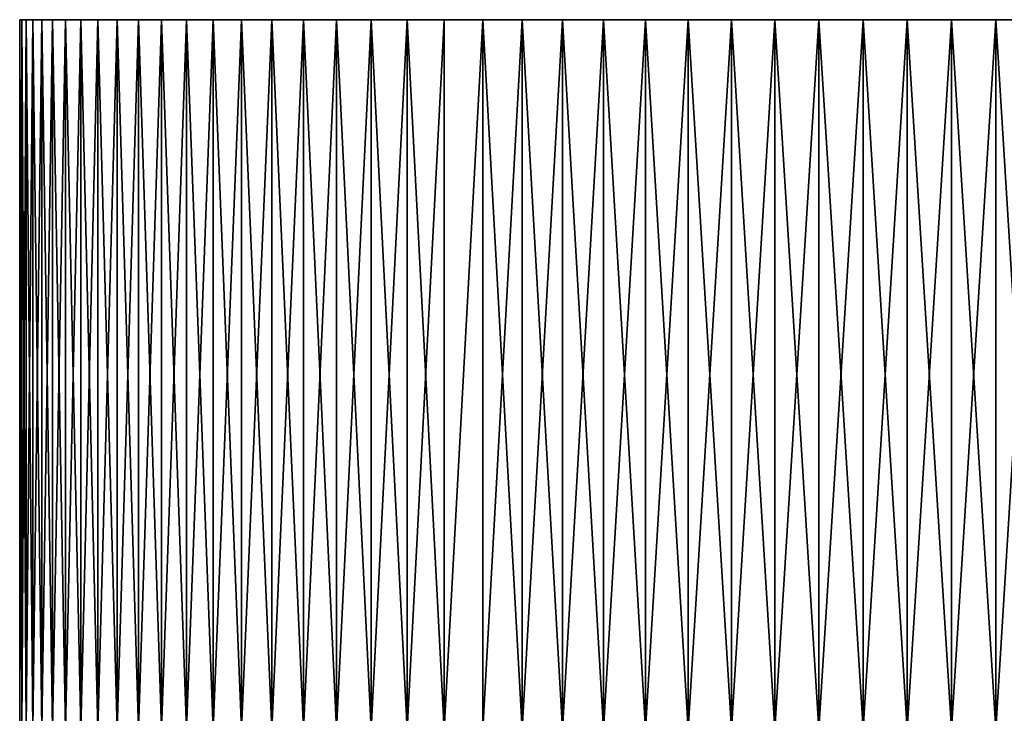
# Model space of a CAD drawing. Header units: millimetres. Extents: x 0 to 3270, y -325 to 325.
# Tile 123 of 256: x 1535 to 1540.55, y 36.09 to 40. Entities that reach past the tile are written whole.
import ezdxf

# ---------------------------------------------------------------- set-up
doc = ezdxf.new("R2010")
doc.units = ezdxf.units.MM
doc.layers.add('M6_A1_1540_793', color=7, linetype='Continuous')
doc.layers.add('M6_A1_1540_823', color=7, linetype='Continuous')

# ---------------------------------------------------------------- blocks, each defined once
blk = doc.blocks.new('M6_A1_1540_793')
at = {"layer": 'M6_A1_1540_793'}
for points in [[(1535.0016, 40, 792.8753), (1535.014, 36, 792.6263), (1535.0016, 36, 792.8753)], [(1535.0016, 40, 792.8753), (1535.014, 40, 792.6263), (1535.014, 36, 792.6263)], [(1535.0016, 40, 793.1247), (1535.0016, 36, 792.8753), (1535.0016, 36, 793.1247)], [(1535.0016, 40, 793.1247), (1535.0016, 40, 792.8753), (1535.0016, 36, 792.8753)], [(1535.014, 40, 793.3737), (1535.0016, 36, 793.1247), (1535.014, 36, 793.3737)], [(1535.014, 40, 793.3737), (1535.0016, 40, 793.1247), (1535.0016, 36, 793.1247)], [(1535.0016, 40, 792.8753), (1535.5506, 40, 790.7189), (1535.3456, 40, 791.1733)], [(1535.0016, 40, 792.8753), (1535.2604, 40, 791.4076), (1535.1254, 40, 791.8874)], [(1535.0016, 40, 792.8753), (1535.1254, 40, 791.8874), (1535.0388, 40, 792.3783)], [(1535.0016, 40, 792.8753), (1535.3456, 40, 791.1733), (1535.2604, 40, 791.4076)], [(1535.0016, 40, 792.8753), (1535.0388, 40, 792.3783), (1535.014, 40, 792.6263)], [(1535.0016, 40, 793.1247), (1535.7999, 40, 790.2873), (1535.5506, 40, 790.7189)], [(1535.0016, 40, 793.1247), (1535.5506, 40, 790.7189), (1535.0016, 40, 792.8753)], [(1535.014, 40, 793.3737), (1535.7999, 40, 790.2873), (1535.0016, 40, 793.1247)], [(1535.014, 40, 792.6263), (1535.0388, 36, 792.3783), (1535.014, 36, 792.6263)], [(1535.014, 40, 792.6263), (1535.0388, 40, 792.3783), (1535.0388, 36, 792.3783)], [(1535.0388, 40, 793.6217), (1535.014, 36, 793.3737), (1535.0388, 36, 793.6217)], [(1535.0388, 40, 793.6217), (1535.014, 40, 793.3737), (1535.014, 36, 793.3737)], [(1535.076, 40, 793.8682), (1535.7999, 40, 790.2873), (1535.014, 40, 793.3737)], [(1535.076, 40, 793.8682), (1535.014, 40, 793.3737), (1535.0388, 40, 793.6217)], [(1535.0388, 40, 792.3783), (1535.076, 36, 792.1318), (1535.0388, 36, 792.3783)], [(1535.0388, 40, 792.3783), (1535.076, 40, 792.1318), (1535.076, 36, 792.1318)], [(1535.076, 40, 793.8682), (1535.0388, 36, 793.6217), (1535.076, 36, 793.8682)], [(1535.076, 40, 793.8682), (1535.0388, 40, 793.6217), (1535.0388, 36, 793.6217)], [(1535.0388, 40, 792.3783), (1535.1254, 40, 791.8874), (1535.076, 40, 792.1318)], [(1535.076, 40, 792.1318), (1535.1254, 40, 791.8874), (1535.1254, 36, 791.8874)], [(1535.076, 40, 792.1318), (1535.1254, 36, 791.8874), (1535.076, 36, 792.1318)], [(1535.1254, 40, 794.1126), (1535.076, 36, 793.8682), (1535.1254, 36, 794.1126)], [(1535.1254, 40, 794.1126), (1535.076, 40, 793.8682), (1535.076, 36, 793.8682)], [(1535.1869, 40, 794.3542), (1535.076, 40, 793.8682), (1535.1254, 40, 794.1126)], [(1535.2604, 40, 794.5924), (1535.076, 40, 793.8682), (1535.1869, 40, 794.3542)], [(1535.3456, 40, 794.8267), (1535.076, 40, 793.8682), (1535.2604, 40, 794.5924)], [(1535.5506, 40, 795.2811), (1535.076, 40, 793.8682), (1535.3456, 40, 794.8267)], [(1535.9403, 40, 795.9187), (1535.076, 40, 793.8682), (1535.5506, 40, 795.2811)], [(1535.9403, 40, 795.9187), (1535.7999, 40, 790.2873), (1535.076, 40, 793.8682)], [(1535.1254, 40, 791.8874), (1535.1869, 40, 791.6458), (1535.1869, 36, 791.6458)], [(1535.1254, 40, 791.8874), (1535.1869, 36, 791.6458), (1535.1254, 36, 791.8874)], [(1535.1869, 40, 794.3542), (1535.1254, 36, 794.1126), (1535.1869, 36, 794.3542)], [(1535.1869, 40, 794.3542), (1535.1254, 40, 794.1126), (1535.1254, 36, 794.1126)], [(1535.1254, 40, 791.8874), (1535.2604, 40, 791.4076), (1535.1869, 40, 791.6458)], [(1535.1869, 40, 791.6458), (1535.2604, 40, 791.4076), (1535.2604, 36, 791.4076)], [(1535.1869, 40, 791.6458), (1535.2604, 36, 791.4076), (1535.1869, 36, 791.6458)], [(1535.2604, 40, 794.5924), (1535.1869, 36, 794.3542), (1535.2604, 36, 794.5924)], [(1535.2604, 40, 794.5924), (1535.1869, 40, 794.3542), (1535.1869, 36, 794.3542)], [(1535.2604, 40, 791.4076), (1535.3456, 40, 791.1733), (1535.3456, 36, 791.1733)], [(1535.2604, 40, 791.4076), (1535.3456, 36, 791.1733), (1535.2604, 36, 791.4076)], [(1535.3456, 40, 794.8267), (1535.2604, 36, 794.5924), (1535.3456, 36, 794.8267)], [(1535.3456, 40, 794.8267), (1535.2604, 40, 794.5924), (1535.2604, 36, 794.5924)], [(1535.3456, 40, 791.1733), (1535.4425, 36, 790.9436), (1535.3456, 36, 791.1733)], [(1535.3456, 40, 791.1733), (1535.4425, 40, 790.9436), (1535.4425, 36, 790.9436)], [(1535.4425, 40, 795.0564), (1535.3456, 36, 794.8267), (1535.4425, 36, 795.0564)], [(1535.4425, 40, 795.0564), (1535.3456, 40, 794.8267), (1535.3456, 36, 794.8267)], [(1535.3456, 40, 791.1733), (1535.5506, 40, 790.7189), (1535.4425, 40, 790.9436)], [(1535.5506, 40, 795.2811), (1535.3456, 40, 794.8267), (1535.4425, 40, 795.0564)], [(1535.4425, 40, 790.9436), (1535.5506, 36, 790.7189), (1535.4425, 36, 790.9436)], [(1535.4425, 40, 790.9436), (1535.5506, 40, 790.7189), (1535.5506, 36, 790.7189)], [(1535.5506, 40, 795.2811), (1535.4425, 36, 795.0564), (1535.5506, 36, 795.2811)], [(1535.5506, 40, 795.2811), (1535.4425, 40, 795.0564), (1535.4425, 36, 795.0564)], [(1535.5506, 40, 790.7189), (1535.6699, 36, 790.5), (1535.5506, 36, 790.7189)], [(1535.5506, 40, 790.7189), (1535.6699, 40, 790.5), (1535.6699, 36, 790.5)], [(1535.6699, 40, 795.5), (1535.5506, 36, 795.2811), (1535.6699, 36, 795.5)], [(1535.6699, 40, 795.5), (1535.5506, 40, 795.2811), (1535.5506, 36, 795.2811)], [(1535.5506, 40, 790.7189), (1535.7999, 40, 790.2873), (1535.6699, 40, 790.5)], [(1535.9403, 40, 795.9187), (1535.5506, 40, 795.2811), (1535.6699, 40, 795.5)], [(1535.6699, 40, 790.5), (1535.7999, 36, 790.2873), (1535.6699, 36, 790.5)], [(1535.6699, 40, 790.5), (1535.7999, 40, 790.2873), (1535.7999, 36, 790.2873)], [(1535.7999, 40, 795.7127), (1535.6699, 36, 795.5), (1535.7999, 36, 795.7127)], [(1535.7999, 40, 795.7127), (1535.6699, 40, 795.5), (1535.6699, 36, 795.5)], [(1535.9403, 40, 795.9187), (1535.6699, 40, 795.5), (1535.7999, 40, 795.7127)], [(1535.7999, 40, 790.2873), (1535.9403, 36, 790.0813), (1535.7999, 36, 790.2873)], [(1535.7999, 40, 790.2873), (1535.9403, 40, 790.0813), (1535.9403, 36, 790.0813)], [(1535.9403, 40, 795.9187), (1535.7999, 36, 795.7127), (1535.9403, 36, 795.9187)], [(1535.9403, 40, 795.9187), (1535.7999, 40, 795.7127), (1535.7999, 36, 795.7127)], [(1535.7999, 40, 790.2873), (1536.0908, 40, 789.8826), (1535.9403, 40, 790.0813)], [(1535.9403, 40, 795.9187), (1536.0908, 40, 789.8826), (1535.7999, 40, 790.2873)], [(1535.9403, 40, 790.0813), (1536.0908, 36, 789.8826), (1535.9403, 36, 790.0813)], [(1535.9403, 40, 790.0813), (1536.0908, 40, 789.8826), (1536.0908, 36, 789.8826)], [(1536.0908, 40, 796.1174), (1535.9403, 36, 795.9187), (1536.0908, 36, 796.1174)], [(1536.0908, 40, 796.1174), (1535.9403, 40, 795.9187), (1535.9403, 36, 795.9187)], [(1536.4207, 40, 796.4912), (1535.9403, 40, 795.9187), (1536.0908, 40, 796.1174)], [(1536.5991, 40, 796.6653), (1535.9403, 40, 795.9187), (1536.4207, 40, 796.4912)], [(1536.5991, 40, 796.6653), (1536.0908, 40, 789.8826), (1535.9403, 40, 795.9187)], [(1536.0908, 40, 789.8826), (1536.2511, 36, 789.6916), (1536.0908, 36, 789.8826)], [(1536.0908, 40, 789.8826), (1536.2511, 40, 789.6916), (1536.2511, 36, 789.6916)], [(1536.2511, 40, 796.3084), (1536.0908, 36, 796.1174), (1536.2511, 36, 796.3084)], [(1536.2511, 40, 796.3084), (1536.0908, 40, 796.1174), (1536.0908, 36, 796.1174)], [(1536.0908, 40, 789.8826), (1536.4207, 40, 789.5088), (1536.2511, 40, 789.6916)], [(1536.4207, 40, 796.4912), (1536.0908, 40, 796.1174), (1536.2511, 40, 796.3084)], [(1536.5991, 40, 796.6653), (1536.4207, 40, 789.5088), (1536.0908, 40, 789.8826)], [(1536.2511, 40, 789.6916), (1536.4207, 36, 789.5088), (1536.2511, 36, 789.6916)], [(1536.2511, 40, 789.6916), (1536.4207, 40, 789.5088), (1536.4207, 36, 789.5088)], [(1536.4207, 40, 796.4912), (1536.2511, 36, 796.3084), (1536.4207, 36, 796.4912)], [(1536.4207, 40, 796.4912), (1536.2511, 40, 796.3084), (1536.2511, 36, 796.3084)], [(1536.4207, 40, 789.5088), (1536.5991, 36, 789.3347), (1536.4207, 36, 789.5088)], [(1536.4207, 40, 789.5088), (1536.5991, 40, 789.3347), (1536.5991, 36, 789.3347)], [(1536.5991, 40, 796.6653), (1536.4207, 36, 796.4912), (1536.5991, 36, 796.6653)], [(1536.5991, 40, 796.6653), (1536.4207, 40, 796.4912), (1536.4207, 36, 796.4912)], [(1536.5991, 40, 796.6653), (1536.5991, 40, 789.3347), (1536.4207, 40, 789.5088)], [(1536.5991, 40, 789.3347), (1536.7861, 36, 789.1698), (1536.5991, 36, 789.3347)], [(1536.5991, 40, 789.3347), (1536.7861, 40, 789.1698), (1536.7861, 36, 789.1698)], [(1536.7861, 40, 796.8302), (1536.5991, 40, 796.6653), (1536.5991, 36, 796.6653)], [(1536.7861, 40, 796.8302), (1536.5991, 36, 796.6653), (1536.7861, 36, 796.8302)], [(1536.981, 40, 789.0143), (1536.7861, 40, 789.1698), (1536.5991, 40, 789.3347)], [(1536.5991, 40, 796.6653), (1536.981, 40, 789.0143), (1536.5991, 40, 789.3347)], [(1536.981, 40, 796.9857), (1536.5991, 40, 796.6653), (1536.7861, 40, 796.8302)], [(1537.3928, 40, 797.2665), (1536.5991, 40, 796.6653), (1536.981, 40, 796.9857)], [(1537.3928, 40, 797.2665), (1536.981, 40, 789.0143), (1536.5991, 40, 796.6653)], [(1536.7861, 40, 789.1698), (1536.981, 36, 789.0143), (1536.7861, 36, 789.1698)], [(1536.7861, 40, 789.1698), (1536.981, 40, 789.0143), (1536.981, 36, 789.0143)], [(1536.981, 40, 796.9857), (1536.7861, 40, 796.8302), (1536.7861, 36, 796.8302)], [(1536.981, 40, 796.9857), (1536.7861, 36, 796.8302), (1536.981, 36, 796.9857)], [(1536.981, 40, 789.0143), (1537.1834, 36, 788.8688), (1536.981, 36, 789.0143)], [(1536.981, 40, 789.0143), (1537.1834, 40, 788.8688), (1537.1834, 36, 788.8688)], [(1537.1834, 40, 797.1312), (1536.981, 40, 796.9857), (1536.981, 36, 796.9857)], [(1537.1834, 40, 797.1312), (1536.981, 36, 796.9857), (1537.1834, 36, 797.1312)], [(1537.3928, 40, 788.7335), (1537.1834, 40, 788.8688), (1536.981, 40, 789.0143)], [(1537.3928, 40, 797.2665), (1536.981, 40, 796.9857), (1537.1834, 40, 797.1312)], [(1537.3928, 40, 797.2665), (1537.3928, 40, 788.7335), (1536.981, 40, 789.0143)], [(1537.1834, 40, 788.8688), (1537.3928, 36, 788.7335), (1537.1834, 36, 788.8688)], [(1537.1834, 40, 788.8688), (1537.3928, 40, 788.7335), (1537.3928, 36, 788.7335)], [(1537.3928, 40, 797.2665), (1537.1834, 40, 797.1312), (1537.1834, 36, 797.1312)], [(1537.3928, 40, 797.2665), (1537.1834, 36, 797.1312), (1537.3928, 36, 797.2665)], [(1537.6087, 40, 788.6089), (1537.6087, 36, 788.6089), (1537.3928, 36, 788.7335)], [(1537.3928, 40, 788.7335), (1537.6087, 40, 788.6089), (1537.3928, 36, 788.7335)], [(1537.6087, 40, 797.3911), (1537.3928, 40, 797.2665), (1537.3928, 36, 797.2665)], [(1537.6087, 40, 797.3911), (1537.3928, 36, 797.2665), (1537.6087, 36, 797.3911)], [(1537.8306, 40, 788.4952), (1537.6087, 40, 788.6089), (1537.3928, 40, 788.7335)], [(1537.8306, 40, 797.5048), (1537.3928, 40, 797.2665), (1537.6087, 40, 797.3911)], [(1537.8306, 40, 797.5048), (1537.8306, 40, 788.4952), (1537.3928, 40, 788.7335)], [(1537.8306, 40, 797.5048), (1537.3928, 40, 788.7335), (1537.3928, 40, 797.2665)], [(1537.6087, 40, 788.6089), (1537.8306, 40, 788.4952), (1537.8306, 36, 788.4952)], [(1537.6087, 40, 788.6089), (1537.8306, 36, 788.4952), (1537.6087, 36, 788.6089)], [(1537.8306, 40, 797.5048), (1537.6087, 40, 797.3911), (1537.6087, 36, 797.3911)], [(1537.8306, 40, 797.5048), (1537.6087, 36, 797.3911), (1537.8306, 36, 797.5048)], [(1537.8306, 40, 788.4952), (1538.0578, 40, 788.3926), (1538.0578, 36, 788.3926)], [(1537.8306, 40, 788.4952), (1538.0578, 36, 788.3926), (1537.8306, 36, 788.4952)], [(1538.0578, 40, 797.6074), (1537.8306, 40, 797.5048), (1537.8306, 36, 797.5048)], [(1538.0578, 40, 797.6074), (1537.8306, 36, 797.5048), (1538.0578, 36, 797.6074)], [(1538.0578, 40, 797.6074), (1538.0578, 40, 788.3926), (1537.8306, 40, 788.4952)], [(1538.0578, 40, 797.6074), (1537.8306, 40, 788.4952), (1537.8306, 40, 797.5048)], [(1538.0578, 40, 788.3926), (1538.2899, 40, 788.3015), (1538.2899, 36, 788.3015)], [(1538.0578, 40, 788.3926), (1538.2899, 36, 788.3015), (1538.0578, 36, 788.3926)], [(1538.2899, 40, 797.6985), (1538.0578, 40, 797.6074), (1538.0578, 36, 797.6074)], [(1538.2899, 40, 797.6985), (1538.0578, 36, 797.6074), (1538.2899, 36, 797.6985)], [(1538.7662, 40, 797.8454), (1538.0578, 40, 797.6074), (1538.2899, 40, 797.6985)], [(1538.7662, 40, 797.8454), (1538.2899, 40, 788.3015), (1538.0578, 40, 788.3926)], [(1538.7662, 40, 797.8454), (1538.0578, 40, 788.3926), (1538.0578, 40, 797.6074)], [(1538.2899, 40, 788.3015), (1538.5262, 40, 788.2221), (1538.5262, 36, 788.2221)], [(1538.2899, 40, 788.3015), (1538.5262, 36, 788.2221), (1538.2899, 36, 788.3015)], [(1538.5262, 40, 797.7779), (1538.2899, 40, 797.6985), (1538.2899, 36, 797.6985)], [(1538.5262, 40, 797.7779), (1538.2899, 36, 797.6985), (1538.5262, 36, 797.7779)], [(1538.7662, 40, 788.1546), (1538.5262, 40, 788.2221), (1538.2899, 40, 788.3015)], [(1538.7662, 40, 797.8454), (1538.2899, 40, 797.6985), (1538.5262, 40, 797.7779)], [(1538.7662, 40, 797.8454), (1538.7662, 40, 788.1546), (1538.2899, 40, 788.3015)], [(1538.5262, 40, 788.2221), (1538.7662, 40, 788.1546), (1538.7662, 36, 788.1546)], [(1538.5262, 40, 788.2221), (1538.7662, 36, 788.1546), (1538.5262, 36, 788.2221)], [(1538.7662, 40, 797.8454), (1538.5262, 40, 797.7779), (1538.5262, 36, 797.7779)], [(1538.7662, 40, 797.8454), (1538.5262, 36, 797.7779), (1538.7662, 36, 797.8454)], [(1538.7662, 40, 788.1546), (1539.0093, 40, 788.0991), (1539.0093, 36, 788.0991)], [(1538.7662, 40, 788.1546), (1539.0093, 36, 788.0991), (1538.7662, 36, 788.1546)], [(1539.0093, 40, 797.9009), (1538.7662, 40, 797.8454), (1538.7662, 36, 797.8454)], [(1539.0093, 40, 797.9009), (1538.7662, 36, 797.8454), (1539.0093, 36, 797.9009)], [(1539.0093, 40, 797.9009), (1538.7662, 40, 788.1546), (1538.7662, 40, 797.8454)], [(1539.2548, 40, 797.9442), (1538.7662, 40, 788.1546), (1539.0093, 40, 797.9009)], [(1539.2548, 40, 797.9442), (1539.0093, 40, 788.0991), (1538.7662, 40, 788.1546)], [(1539.0093, 40, 788.0991), (1539.2548, 40, 788.0558), (1539.2548, 36, 788.0558)], [(1539.0093, 40, 788.0991), (1539.2548, 36, 788.0558), (1539.0093, 36, 788.0991)], [(1539.2548, 40, 797.9442), (1539.0093, 40, 797.9009), (1539.0093, 36, 797.9009)], [(1539.2548, 40, 797.9442), (1539.0093, 36, 797.9009), (1539.2548, 36, 797.9442)], [(1539.2548, 40, 797.9442), (1539.2548, 40, 788.0558), (1539.0093, 40, 788.0991)], [(1539.2548, 40, 788.0558), (1539.5022, 40, 788.0248), (1539.5022, 36, 788.0248)], [(1539.2548, 40, 788.0558), (1539.5022, 36, 788.0248), (1539.2548, 36, 788.0558)], [(1539.5022, 40, 797.9752), (1539.2548, 40, 797.9442), (1539.2548, 36, 797.9442)], [(1539.5022, 40, 797.9752), (1539.2548, 36, 797.9442), (1539.5022, 36, 797.9752)], [(1540.2492, 40, 788.0062), (1539.5022, 40, 788.0248), (1539.2548, 40, 788.0558)], [(1540, 40, 798), (1539.2548, 40, 797.9442), (1539.5022, 40, 797.9752)], [(1540.2492, 40, 797.9938), (1539.2548, 40, 788.0558), (1539.2548, 40, 797.9442)], [(1540.2492, 40, 797.9938), (1539.2548, 40, 797.9442), (1540, 40, 798)], [(1540.2492, 40, 797.9938), (1540.2492, 40, 788.0062), (1539.2548, 40, 788.0558)], [(1539.5022, 40, 788.0248), (1539.7508, 40, 788.0062), (1539.7508, 36, 788.0062)], [(1539.5022, 40, 788.0248), (1539.7508, 36, 788.0062), (1539.5022, 36, 788.0248)], [(1539.7508, 40, 797.9938), (1539.5022, 36, 797.9752), (1539.7508, 36, 797.9938)], [(1539.7508, 40, 797.9938), (1539.5022, 40, 797.9752), (1539.5022, 36, 797.9752)], [(1540.2492, 40, 788.0062), (1539.7508, 40, 788.0062), (1539.5022, 40, 788.0248)], [(1540, 40, 798), (1539.5022, 40, 797.9752), (1539.7508, 40, 797.9938)], [(1539.7508, 40, 788.0062), (1540, 40, 788), (1540, 36, 788)], [(1539.7508, 40, 788.0062), (1540, 36, 788), (1539.7508, 36, 788.0062)], [(1540, 40, 798), (1539.7508, 36, 797.9938), (1540, 36, 798)], [(1540, 40, 798), (1539.7508, 40, 797.9938), (1539.7508, 36, 797.9938)], [(1540.2492, 40, 788.0062), (1540, 40, 788), (1539.7508, 40, 788.0062)], [(1540.2492, 40, 797.9938), (1540, 40, 798), (1540, 36, 798)], [(1540.2492, 40, 797.9938), (1540, 36, 798), (1540.2492, 36, 797.9938)], [(1540, 40, 788), (1540.2492, 40, 788.0062), (1540.2492, 36, 788.0062)], [(1540, 40, 788), (1540.2492, 36, 788.0062), (1540, 36, 788)], [(1540.4978, 40, 797.9752), (1540.2492, 36, 797.9938), (1540.4978, 36, 797.9752)], [(1540.4978, 40, 797.9752), (1540.2492, 40, 797.9938), (1540.2492, 36, 797.9938)], [(1540.2492, 40, 788.0062), (1540.4978, 40, 788.0248), (1540.4978, 36, 788.0248)], [(1540.2492, 40, 788.0062), (1540.4978, 36, 788.0248), (1540.2492, 36, 788.0062)], [(1540.2492, 40, 797.9938), (1540.7452, 40, 788.0558), (1540.4978, 40, 788.0248)], [(1540.2492, 40, 797.9938), (1540.4978, 40, 788.0248), (1540.2492, 40, 788.0062)], [(1540.9907, 40, 797.9009), (1540.2492, 40, 797.9938), (1540.4978, 40, 797.9752)], [(1540.9907, 40, 797.9009), (1540.7452, 40, 788.0558), (1540.2492, 40, 797.9938)], [(1540.7452, 40, 797.9442), (1540.4978, 36, 797.9752), (1540.7452, 36, 797.9442)], [(1540.7452, 40, 797.9442), (1540.4978, 40, 797.9752), (1540.4978, 36, 797.9752)], [(1540.4978, 40, 788.0248), (1540.7452, 36, 788.0558), (1540.4978, 36, 788.0248)], [(1540.4978, 40, 788.0248), (1540.7452, 40, 788.0558), (1540.7452, 36, 788.0558)], [(1540.9907, 40, 797.9009), (1540.4978, 40, 797.9752), (1540.7452, 40, 797.9442)]]:
    blk.add_3dface(points, dxfattribs=at)
blk = doc.blocks.new('M6_A1_1540_823')
at = {"layer": 'M6_A1_1540_823'}
for points in [[(1535.0016, 40, 822.8753), (1535.014, 36, 822.6263), (1535.0016, 36, 822.8753)], [(1535.0016, 40, 822.8753), (1535.014, 40, 822.6263), (1535.014, 36, 822.6263)], [(1535.0016, 40, 823.1247), (1535.0016, 36, 822.8753), (1535.0016, 36, 823.1247)], [(1535.0016, 40, 823.1247), (1535.0016, 40, 822.8753), (1535.0016, 36, 822.8753)], [(1535.014, 40, 823.3737), (1535.0016, 36, 823.1247), (1535.014, 36, 823.3737)], [(1535.014, 40, 823.3737), (1535.0016, 40, 823.1247), (1535.0016, 36, 823.1247)], [(1535.0016, 40, 822.8753), (1535.5506, 40, 820.7189), (1535.3456, 40, 821.1733)], [(1535.0016, 40, 822.8753), (1535.2604, 40, 821.4076), (1535.1254, 40, 821.8874)], [(1535.0016, 40, 822.8753), (1535.1254, 40, 821.8874), (1535.0388, 40, 822.3783)], [(1535.0016, 40, 822.8753), (1535.3456, 40, 821.1733), (1535.2604, 40, 821.4076)], [(1535.0016, 40, 822.8753), (1535.0388, 40, 822.3783), (1535.014, 40, 822.6263)], [(1535.0016, 40, 823.1247), (1535.7999, 40, 820.2873), (1535.5506, 40, 820.7189)], [(1535.0016, 40, 823.1247), (1535.5506, 40, 820.7189), (1535.0016, 40, 822.8753)], [(1535.014, 40, 823.3737), (1535.7999, 40, 820.2873), (1535.0016, 40, 823.1247)], [(1535.014, 40, 822.6263), (1535.0388, 36, 822.3783), (1535.014, 36, 822.6263)], [(1535.014, 40, 822.6263), (1535.0388, 40, 822.3783), (1535.0388, 36, 822.3783)], [(1535.0388, 40, 823.6217), (1535.014, 36, 823.3737), (1535.0388, 36, 823.6217)], [(1535.0388, 40, 823.6217), (1535.014, 40, 823.3737), (1535.014, 36, 823.3737)], [(1535.076, 40, 823.8682), (1535.7999, 40, 820.2873), (1535.014, 40, 823.3737)], [(1535.076, 40, 823.8682), (1535.014, 40, 823.3737), (1535.0388, 40, 823.6217)], [(1535.0388, 40, 822.3783), (1535.076, 36, 822.1318), (1535.0388, 36, 822.3783)], [(1535.0388, 40, 822.3783), (1535.076, 40, 822.1318), (1535.076, 36, 822.1318)], [(1535.076, 40, 823.8682), (1535.0388, 36, 823.6217), (1535.076, 36, 823.8682)], [(1535.076, 40, 823.8682), (1535.0388, 40, 823.6217), (1535.0388, 36, 823.6217)], [(1535.0388, 40, 822.3783), (1535.1254, 40, 821.8874), (1535.076, 40, 822.1318)], [(1535.076, 40, 822.1318), (1535.1254, 40, 821.8874), (1535.1254, 36, 821.8874)], [(1535.076, 40, 822.1318), (1535.1254, 36, 821.8874), (1535.076, 36, 822.1318)], [(1535.1254, 40, 824.1126), (1535.076, 36, 823.8682), (1535.1254, 36, 824.1126)], [(1535.1254, 40, 824.1126), (1535.076, 40, 823.8682), (1535.076, 36, 823.8682)], [(1535.1869, 40, 824.3542), (1535.076, 40, 823.8682), (1535.1254, 40, 824.1126)], [(1535.2604, 40, 824.5924), (1535.076, 40, 823.8682), (1535.1869, 40, 824.3542)], [(1535.3456, 40, 824.8267), (1535.076, 40, 823.8682), (1535.2604, 40, 824.5924)], [(1535.5506, 40, 825.2811), (1535.076, 40, 823.8682), (1535.3456, 40, 824.8267)], [(1535.9403, 40, 825.9187), (1535.076, 40, 823.8682), (1535.5506, 40, 825.2811)], [(1535.9403, 40, 825.9187), (1535.7999, 40, 820.2873), (1535.076, 40, 823.8682)], [(1535.1254, 40, 821.8874), (1535.1869, 40, 821.6458), (1535.1869, 36, 821.6458)], [(1535.1254, 40, 821.8874), (1535.1869, 36, 821.6458), (1535.1254, 36, 821.8874)], [(1535.1869, 40, 824.3542), (1535.1254, 36, 824.1126), (1535.1869, 36, 824.3542)], [(1535.1869, 40, 824.3542), (1535.1254, 40, 824.1126), (1535.1254, 36, 824.1126)], [(1535.1254, 40, 821.8874), (1535.2604, 40, 821.4076), (1535.1869, 40, 821.6458)], [(1535.1869, 40, 821.6458), (1535.2604, 40, 821.4076), (1535.2604, 36, 821.4076)], [(1535.1869, 40, 821.6458), (1535.2604, 36, 821.4076), (1535.1869, 36, 821.6458)], [(1535.2604, 40, 824.5924), (1535.1869, 36, 824.3542), (1535.2604, 36, 824.5924)], [(1535.2604, 40, 824.5924), (1535.1869, 40, 824.3542), (1535.1869, 36, 824.3542)], [(1535.2604, 40, 821.4076), (1535.3456, 40, 821.1733), (1535.3456, 36, 821.1733)], [(1535.2604, 40, 821.4076), (1535.3456, 36, 821.1733), (1535.2604, 36, 821.4076)], [(1535.3456, 40, 824.8267), (1535.2604, 36, 824.5924), (1535.3456, 36, 824.8267)], [(1535.3456, 40, 824.8267), (1535.2604, 40, 824.5924), (1535.2604, 36, 824.5924)], [(1535.3456, 40, 821.1733), (1535.4425, 36, 820.9436), (1535.3456, 36, 821.1733)], [(1535.3456, 40, 821.1733), (1535.4425, 40, 820.9436), (1535.4425, 36, 820.9436)], [(1535.4425, 40, 825.0564), (1535.3456, 36, 824.8267), (1535.4425, 36, 825.0564)], [(1535.4425, 40, 825.0564), (1535.3456, 40, 824.8267), (1535.3456, 36, 824.8267)], [(1535.3456, 40, 821.1733), (1535.5506, 40, 820.7189), (1535.4425, 40, 820.9436)], [(1535.5506, 40, 825.2811), (1535.3456, 40, 824.8267), (1535.4425, 40, 825.0564)], [(1535.4425, 40, 820.9436), (1535.5506, 36, 820.7189), (1535.4425, 36, 820.9436)], [(1535.4425, 40, 820.9436), (1535.5506, 40, 820.7189), (1535.5506, 36, 820.7189)], [(1535.5506, 40, 825.2811), (1535.4425, 36, 825.0564), (1535.5506, 36, 825.2811)], [(1535.5506, 40, 825.2811), (1535.4425, 40, 825.0564), (1535.4425, 36, 825.0564)], [(1535.5506, 40, 820.7189), (1535.6699, 36, 820.5), (1535.5506, 36, 820.7189)], [(1535.5506, 40, 820.7189), (1535.6699, 40, 820.5), (1535.6699, 36, 820.5)], [(1535.6699, 40, 825.5), (1535.5506, 36, 825.2811), (1535.6699, 36, 825.5)], [(1535.6699, 40, 825.5), (1535.5506, 40, 825.2811), (1535.5506, 36, 825.2811)], [(1535.5506, 40, 820.7189), (1535.7999, 40, 820.2873), (1535.6699, 40, 820.5)], [(1535.9403, 40, 825.9187), (1535.5506, 40, 825.2811), (1535.6699, 40, 825.5)], [(1535.6699, 40, 820.5), (1535.7999, 36, 820.2873), (1535.6699, 36, 820.5)], [(1535.6699, 40, 820.5), (1535.7999, 40, 820.2873), (1535.7999, 36, 820.2873)], [(1535.7999, 40, 825.7127), (1535.6699, 36, 825.5), (1535.7999, 36, 825.7127)], [(1535.7999, 40, 825.7127), (1535.6699, 40, 825.5), (1535.6699, 36, 825.5)], [(1535.9403, 40, 825.9187), (1535.6699, 40, 825.5), (1535.7999, 40, 825.7127)], [(1535.7999, 40, 820.2873), (1535.9403, 36, 820.0813), (1535.7999, 36, 820.2873)], [(1535.7999, 40, 820.2873), (1535.9403, 40, 820.0813), (1535.9403, 36, 820.0813)], [(1535.9403, 40, 825.9187), (1535.7999, 36, 825.7127), (1535.9403, 36, 825.9187)], [(1535.9403, 40, 825.9187), (1535.7999, 40, 825.7127), (1535.7999, 36, 825.7127)], [(1535.7999, 40, 820.2873), (1536.0908, 40, 819.8826), (1535.9403, 40, 820.0813)], [(1535.9403, 40, 825.9187), (1536.0908, 40, 819.8826), (1535.7999, 40, 820.2873)], [(1535.9403, 40, 820.0813), (1536.0908, 36, 819.8826), (1535.9403, 36, 820.0813)], [(1535.9403, 40, 820.0813), (1536.0908, 40, 819.8826), (1536.0908, 36, 819.8826)], [(1536.0908, 40, 826.1174), (1535.9403, 36, 825.9187), (1536.0908, 36, 826.1174)], [(1536.0908, 40, 826.1174), (1535.9403, 40, 825.9187), (1535.9403, 36, 825.9187)], [(1536.4207, 40, 826.4912), (1535.9403, 40, 825.9187), (1536.0908, 40, 826.1174)], [(1536.5991, 40, 826.6653), (1535.9403, 40, 825.9187), (1536.4207, 40, 826.4912)], [(1536.5991, 40, 826.6653), (1536.0908, 40, 819.8826), (1535.9403, 40, 825.9187)], [(1536.0908, 40, 819.8826), (1536.2511, 36, 819.6916), (1536.0908, 36, 819.8826)], [(1536.0908, 40, 819.8826), (1536.2511, 40, 819.6916), (1536.2511, 36, 819.6916)], [(1536.2511, 40, 826.3084), (1536.0908, 36, 826.1174), (1536.2511, 36, 826.3084)], [(1536.2511, 40, 826.3084), (1536.0908, 40, 826.1174), (1536.0908, 36, 826.1174)], [(1536.0908, 40, 819.8826), (1536.4207, 40, 819.5088), (1536.2511, 40, 819.6916)], [(1536.4207, 40, 826.4912), (1536.0908, 40, 826.1174), (1536.2511, 40, 826.3084)], [(1536.5991, 40, 826.6653), (1536.4207, 40, 819.5088), (1536.0908, 40, 819.8826)], [(1536.2511, 40, 819.6916), (1536.4207, 36, 819.5088), (1536.2511, 36, 819.6916)], [(1536.2511, 40, 819.6916), (1536.4207, 40, 819.5088), (1536.4207, 36, 819.5088)], [(1536.4207, 40, 826.4912), (1536.2511, 36, 826.3084), (1536.4207, 36, 826.4912)], [(1536.4207, 40, 826.4912), (1536.2511, 40, 826.3084), (1536.2511, 36, 826.3084)], [(1536.4207, 40, 819.5088), (1536.5991, 36, 819.3347), (1536.4207, 36, 819.5088)], [(1536.4207, 40, 819.5088), (1536.5991, 40, 819.3347), (1536.5991, 36, 819.3347)], [(1536.5991, 40, 826.6653), (1536.4207, 36, 826.4912), (1536.5991, 36, 826.6653)], [(1536.5991, 40, 826.6653), (1536.4207, 40, 826.4912), (1536.4207, 36, 826.4912)], [(1536.5991, 40, 826.6653), (1536.5991, 40, 819.3347), (1536.4207, 40, 819.5088)], [(1536.5991, 40, 819.3347), (1536.7861, 36, 819.1698), (1536.5991, 36, 819.3347)], [(1536.5991, 40, 819.3347), (1536.7861, 40, 819.1698), (1536.7861, 36, 819.1698)], [(1536.7861, 40, 826.8302), (1536.5991, 40, 826.6653), (1536.5991, 36, 826.6653)], [(1536.7861, 40, 826.8302), (1536.5991, 36, 826.6653), (1536.7861, 36, 826.8302)], [(1536.981, 40, 819.0143), (1536.7861, 40, 819.1698), (1536.5991, 40, 819.3347)], [(1536.5991, 40, 826.6653), (1536.981, 40, 819.0143), (1536.5991, 40, 819.3347)], [(1536.981, 40, 826.9857), (1536.5991, 40, 826.6653), (1536.7861, 40, 826.8302)], [(1537.3928, 40, 827.2665), (1536.5991, 40, 826.6653), (1536.981, 40, 826.9857)], [(1537.3928, 40, 827.2665), (1536.981, 40, 819.0143), (1536.5991, 40, 826.6653)], [(1536.7861, 40, 819.1698), (1536.981, 36, 819.0143), (1536.7861, 36, 819.1698)], [(1536.7861, 40, 819.1698), (1536.981, 40, 819.0143), (1536.981, 36, 819.0143)], [(1536.981, 40, 826.9857), (1536.7861, 40, 826.8302), (1536.7861, 36, 826.8302)], [(1536.981, 40, 826.9857), (1536.7861, 36, 826.8302), (1536.981, 36, 826.9857)], [(1536.981, 40, 819.0143), (1537.1834, 36, 818.8688), (1536.981, 36, 819.0143)], [(1536.981, 40, 819.0143), (1537.1834, 40, 818.8688), (1537.1834, 36, 818.8688)], [(1537.1834, 40, 827.1312), (1536.981, 40, 826.9857), (1536.981, 36, 826.9857)], [(1537.1834, 40, 827.1312), (1536.981, 36, 826.9857), (1537.1834, 36, 827.1312)], [(1537.3928, 40, 818.7335), (1537.1834, 40, 818.8688), (1536.981, 40, 819.0143)], [(1537.3928, 40, 827.2665), (1536.981, 40, 826.9857), (1537.1834, 40, 827.1312)], [(1537.3928, 40, 827.2665), (1537.3928, 40, 818.7335), (1536.981, 40, 819.0143)], [(1537.1834, 40, 818.8688), (1537.3928, 36, 818.7335), (1537.1834, 36, 818.8688)], [(1537.1834, 40, 818.8688), (1537.3928, 40, 818.7335), (1537.3928, 36, 818.7335)], [(1537.3928, 40, 827.2665), (1537.1834, 40, 827.1312), (1537.1834, 36, 827.1312)], [(1537.3928, 40, 827.2665), (1537.1834, 36, 827.1312), (1537.3928, 36, 827.2665)], [(1537.6087, 40, 818.6089), (1537.6087, 36, 818.6089), (1537.3928, 36, 818.7335)], [(1537.3928, 40, 818.7335), (1537.6087, 40, 818.6089), (1537.3928, 36, 818.7335)], [(1537.6087, 40, 827.3911), (1537.3928, 40, 827.2665), (1537.3928, 36, 827.2665)], [(1537.6087, 40, 827.3911), (1537.3928, 36, 827.2665), (1537.6087, 36, 827.3911)], [(1537.8306, 40, 818.4952), (1537.6087, 40, 818.6089), (1537.3928, 40, 818.7335)], [(1537.8306, 40, 827.5048), (1537.3928, 40, 827.2665), (1537.6087, 40, 827.3911)], [(1537.8306, 40, 827.5048), (1537.8306, 40, 818.4952), (1537.3928, 40, 818.7335)], [(1537.8306, 40, 827.5048), (1537.3928, 40, 818.7335), (1537.3928, 40, 827.2665)], [(1537.6087, 40, 818.6089), (1537.8306, 40, 818.4952), (1537.8306, 36, 818.4952)], [(1537.6087, 40, 818.6089), (1537.8306, 36, 818.4952), (1537.6087, 36, 818.6089)], [(1537.8306, 40, 827.5048), (1537.6087, 40, 827.3911), (1537.6087, 36, 827.3911)], [(1537.8306, 40, 827.5048), (1537.6087, 36, 827.3911), (1537.8306, 36, 827.5048)], [(1537.8306, 40, 818.4952), (1538.0578, 40, 818.3926), (1538.0578, 36, 818.3926)], [(1537.8306, 40, 818.4952), (1538.0578, 36, 818.3926), (1537.8306, 36, 818.4952)], [(1538.0578, 40, 827.6074), (1537.8306, 40, 827.5048), (1537.8306, 36, 827.5048)], [(1538.0578, 40, 827.6074), (1537.8306, 36, 827.5048), (1538.0578, 36, 827.6074)], [(1538.0578, 40, 827.6074), (1538.0578, 40, 818.3926), (1537.8306, 40, 818.4952)], [(1538.0578, 40, 827.6074), (1537.8306, 40, 818.4952), (1537.8306, 40, 827.5048)], [(1538.0578, 40, 818.3926), (1538.2899, 40, 818.3015), (1538.2899, 36, 818.3015)], [(1538.0578, 40, 818.3926), (1538.2899, 36, 818.3015), (1538.0578, 36, 818.3926)], [(1538.2899, 40, 827.6985), (1538.0578, 40, 827.6074), (1538.0578, 36, 827.6074)], [(1538.2899, 40, 827.6985), (1538.0578, 36, 827.6074), (1538.2899, 36, 827.6985)], [(1538.7662, 40, 827.8454), (1538.0578, 40, 827.6074), (1538.2899, 40, 827.6985)], [(1538.7662, 40, 827.8454), (1538.2899, 40, 818.3015), (1538.0578, 40, 818.3926)], [(1538.7662, 40, 827.8454), (1538.0578, 40, 818.3926), (1538.0578, 40, 827.6074)], [(1538.2899, 40, 818.3015), (1538.5262, 40, 818.2221), (1538.5262, 36, 818.2221)], [(1538.2899, 40, 818.3015), (1538.5262, 36, 818.2221), (1538.2899, 36, 818.3015)], [(1538.5262, 40, 827.7779), (1538.2899, 40, 827.6985), (1538.2899, 36, 827.6985)], [(1538.5262, 40, 827.7779), (1538.2899, 36, 827.6985), (1538.5262, 36, 827.7779)], [(1538.7662, 40, 818.1546), (1538.5262, 40, 818.2221), (1538.2899, 40, 818.3015)], [(1538.7662, 40, 827.8454), (1538.2899, 40, 827.6985), (1538.5262, 40, 827.7779)], [(1538.7662, 40, 827.8454), (1538.7662, 40, 818.1546), (1538.2899, 40, 818.3015)], [(1538.5262, 40, 818.2221), (1538.7662, 40, 818.1546), (1538.7662, 36, 818.1546)], [(1538.5262, 40, 818.2221), (1538.7662, 36, 818.1546), (1538.5262, 36, 818.2221)], [(1538.7662, 40, 827.8454), (1538.5262, 40, 827.7779), (1538.5262, 36, 827.7779)], [(1538.7662, 40, 827.8454), (1538.5262, 36, 827.7779), (1538.7662, 36, 827.8454)], [(1538.7662, 40, 818.1546), (1539.0093, 40, 818.0991), (1539.0093, 36, 818.0991)], [(1538.7662, 40, 818.1546), (1539.0093, 36, 818.0991), (1538.7662, 36, 818.1546)], [(1539.0093, 40, 827.9009), (1538.7662, 40, 827.8454), (1538.7662, 36, 827.8454)], [(1539.0093, 40, 827.9009), (1538.7662, 36, 827.8454), (1539.0093, 36, 827.9009)], [(1539.0093, 40, 827.9009), (1538.7662, 40, 818.1546), (1538.7662, 40, 827.8454)], [(1539.2548, 40, 827.9442), (1538.7662, 40, 818.1546), (1539.0093, 40, 827.9009)], [(1539.2548, 40, 827.9442), (1539.0093, 40, 818.0991), (1538.7662, 40, 818.1546)], [(1539.0093, 40, 818.0991), (1539.2548, 40, 818.0558), (1539.2548, 36, 818.0558)], [(1539.0093, 40, 818.0991), (1539.2548, 36, 818.0558), (1539.0093, 36, 818.0991)], [(1539.2548, 40, 827.9442), (1539.0093, 40, 827.9009), (1539.0093, 36, 827.9009)], [(1539.2548, 40, 827.9442), (1539.0093, 36, 827.9009), (1539.2548, 36, 827.9442)], [(1539.2548, 40, 827.9442), (1539.2548, 40, 818.0558), (1539.0093, 40, 818.0991)], [(1539.2548, 40, 818.0558), (1539.5022, 40, 818.0248), (1539.5022, 36, 818.0248)], [(1539.2548, 40, 818.0558), (1539.5022, 36, 818.0248), (1539.2548, 36, 818.0558)], [(1539.5022, 40, 827.9752), (1539.2548, 40, 827.9442), (1539.2548, 36, 827.9442)], [(1539.5022, 40, 827.9752), (1539.2548, 36, 827.9442), (1539.5022, 36, 827.9752)], [(1540.2492, 40, 818.0062), (1539.5022, 40, 818.0248), (1539.2548, 40, 818.0558)], [(1540, 40, 828), (1539.2548, 40, 827.9442), (1539.5022, 40, 827.9752)], [(1540.2492, 40, 827.9938), (1539.2548, 40, 818.0558), (1539.2548, 40, 827.9442)], [(1540.2492, 40, 827.9938), (1539.2548, 40, 827.9442), (1540, 40, 828)], [(1540.2492, 40, 827.9938), (1540.2492, 40, 818.0062), (1539.2548, 40, 818.0558)], [(1539.5022, 40, 818.0248), (1539.7508, 40, 818.0062), (1539.7508, 36, 818.0062)], [(1539.5022, 40, 818.0248), (1539.7508, 36, 818.0062), (1539.5022, 36, 818.0248)], [(1539.7508, 40, 827.9938), (1539.5022, 36, 827.9752), (1539.7508, 36, 827.9938)], [(1539.7508, 40, 827.9938), (1539.5022, 40, 827.9752), (1539.5022, 36, 827.9752)], [(1540.2492, 40, 818.0062), (1539.7508, 40, 818.0062), (1539.5022, 40, 818.0248)], [(1540, 40, 828), (1539.5022, 40, 827.9752), (1539.7508, 40, 827.9938)], [(1539.7508, 40, 818.0062), (1540, 40, 818), (1540, 36, 818)], [(1539.7508, 40, 818.0062), (1540, 36, 818), (1539.7508, 36, 818.0062)], [(1540, 40, 828), (1539.7508, 36, 827.9938), (1540, 36, 828)], [(1540, 40, 828), (1539.7508, 40, 827.9938), (1539.7508, 36, 827.9938)], [(1540.2492, 40, 818.0062), (1540, 40, 818), (1539.7508, 40, 818.0062)], [(1540.2492, 40, 827.9938), (1540, 40, 828), (1540, 36, 828)], [(1540.2492, 40, 827.9938), (1540, 36, 828), (1540.2492, 36, 827.9938)], [(1540, 40, 818), (1540.2492, 40, 818.0062), (1540.2492, 36, 818.0062)], [(1540, 40, 818), (1540.2492, 36, 818.0062), (1540, 36, 818)], [(1540.4978, 40, 827.9752), (1540.2492, 36, 827.9938), (1540.4978, 36, 827.9752)], [(1540.4978, 40, 827.9752), (1540.2492, 40, 827.9938), (1540.2492, 36, 827.9938)], [(1540.2492, 40, 818.0062), (1540.4978, 40, 818.0248), (1540.4978, 36, 818.0248)], [(1540.2492, 40, 818.0062), (1540.4978, 36, 818.0248), (1540.2492, 36, 818.0062)], [(1540.2492, 40, 827.9938), (1540.7452, 40, 818.0558), (1540.4978, 40, 818.0248)], [(1540.2492, 40, 827.9938), (1540.4978, 40, 818.0248), (1540.2492, 40, 818.0062)], [(1540.9907, 40, 827.9009), (1540.2492, 40, 827.9938), (1540.4978, 40, 827.9752)], [(1540.9907, 40, 827.9009), (1540.7452, 40, 818.0558), (1540.2492, 40, 827.9938)], [(1540.7452, 40, 827.9442), (1540.4978, 36, 827.9752), (1540.7452, 36, 827.9442)], [(1540.7452, 40, 827.9442), (1540.4978, 40, 827.9752), (1540.4978, 36, 827.9752)], [(1540.4978, 40, 818.0248), (1540.7452, 36, 818.0558), (1540.4978, 36, 818.0248)], [(1540.4978, 40, 818.0248), (1540.7452, 40, 818.0558), (1540.7452, 36, 818.0558)], [(1540.9907, 40, 827.9009), (1540.4978, 40, 827.9752), (1540.7452, 40, 827.9442)]]:
    blk.add_3dface(points, dxfattribs=at)

msp = doc.modelspace()

# ---------------------------------------------------------------- block references
at = {"layer": 'M6_A1_1540_793'}
msp.add_blockref('M6_A1_1540_793', (0, 0), dxfattribs=at)
at = {"layer": 'M6_A1_1540_823'}
msp.add_blockref('M6_A1_1540_823', (0, 0), dxfattribs=at)

doc.saveas('drawing.dxf')
